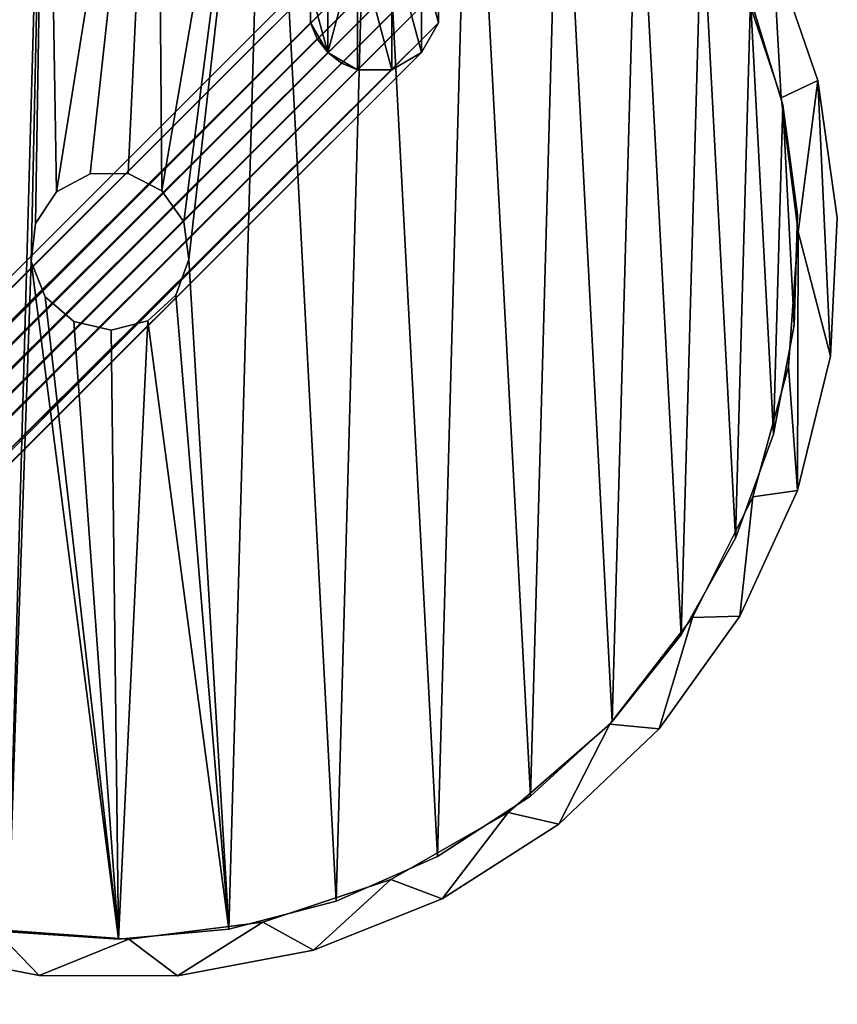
# Model space of a CAD drawing. Header units: millimetres. Extents: x 0 to 1133, y -557 to 576.
# Tile 72 of 193: x 534 to 565, y -48 to -10. Entities that reach past the tile are written whole.
import ezdxf

# ---------------------------------------------------------------- set-up
doc = ezdxf.new("R2010")
doc.units = ezdxf.units.MM
doc.header["$LTSCALE"] = 25.4
doc.layers.get('0').update_dxf_attribs({"true_color": 0xff5454})

# ---------------------------------------------------------------- blocks, each defined once
blk = doc.blocks.new('MORE-EYE-7826-7825-7608-CIRCLE.STL')
at = {"color": 250, "true_color": 0x262626}
mesh = blk.add_polyface(dxfattribs=at)
corners = [(829.865, 6.543, 1234.828), (829.347, -3.853, 1234.828), (829.11, 1.37, 1234.828), (830.568, -8.936, 1234.828), (830.585, -0.715, 1234.828), (830.945, 4.369, 1234.828), (831.586, 11.48, 1234.828), (832.29, 9.285, 1234.828), (834.21, 16.002, 1234.828), (834.568, 13.845, 1234.828), (837.643, 19.945, 1234.828), (837.692, 17.872, 1234.828), (841.76, 23.168, 1234.828), (841.541, 21.213, 1234.828), (845.969, 23.738, 1234.828), (846.412, 25.553, 1234.828), (850.803, 25.351, 1234.828), (851.431, 27.015, 1234.828), (855.86, 25.99, 1234.828), (856.637, 27.5, 1234.828), (860.944, 25.63, 1234.828), (861.84, 26.991, 1234.828), (865.861, 24.286, 1234.828), (866.853, 25.507, 1234.828), (870.42, 22.007, 1234.828), (871.495, 23.101, 1234.828), (874.447, 18.884, 1234.828), (875.597, 19.86, 1234.828), (877.788, 15.034, 1234.828), (879.012, 15.902, 1234.828), (880.313, 10.607, 1234.828), (881.616, 11.368, 1234.828), (881.927, 5.772, 1234.828), (883.315, 6.424, 1234.828), (882.566, 0.715, 1234.828), (831.224, -5.772, 1234.828), (832.729, -13.697, 1234.828), (832.837, -10.607, 1234.828), (834.139, -15.902, 1234.828), (835.363, -15.034, 1234.828), (835.752, -17.962, 1234.828), (838.703, -18.884, 1234.828), (839.528, -21.578, 1234.828), (842.731, -22.007, 1234.828), (843.92, -24.415, 1234.828), (847.29, -24.286, 1234.828), (848.769, -26.369, 1234.828), (852.207, -25.63, 1234.828), (853.9, -27.37, 1234.828), (857.291, -25.99, 1234.828), (859.128, -27.381, 1234.828), (862.348, -25.351, 1234.828), (864.264, -26.403, 1234.828), (867.182, -23.738, 1234.828), (869.122, -24.471, 1234.828), (871.61, -21.213, 1234.828), (873.527, -21.654, 1234.828), (875.459, -17.872, 1234.828), (877.318, -18.055, 1234.828), (878.583, -13.845, 1234.828), (880.36, -13.803, 1234.828), (880.861, -9.285, 1234.828), (882.543, -9.052, 1234.828), (882.206, -4.369, 1234.828), (883.787, -3.974, 1234.828), (884.047, 1.247, 1234.828)]
mesh.append_faces([[corners[k] for k in face] for face in [(0, 1, 2), (64, 33, 65)]], dxfattribs={"vtx0": -1, "color": 250})
mesh.append_faces([[corners[k] for k in face] for face in [(1, 0, 3), (4, 0, 5), (5, 6, 7), (7, 8, 9), (9, 10, 11), (11, 12, 13), (13, 12, 14), (14, 15, 16), (16, 17, 18), (18, 19, 20), (20, 21, 22), (22, 23, 24), (24, 25, 26), (26, 27, 28), (28, 29, 30), (30, 31, 32), (32, 33, 34), (3, 35, 36), (35, 3, 4), (36, 37, 38), (38, 39, 40), (40, 41, 42), (42, 43, 44), (44, 45, 46), (46, 47, 48), (48, 49, 50), (50, 51, 52), (52, 53, 54), (54, 55, 56), (56, 57, 58), (58, 59, 60), (60, 61, 62), (62, 34, 64)]], dxfattribs={"vtx0": -1, "vtx1": -1, "color": 250})
mesh.append_faces([[corners[k] for k in face] for face in [(3, 0, 4), (64, 34, 33)]], dxfattribs={"vtx0": -1, "vtx1": -1, "vtx2": -1, "color": 250})
mesh.append_faces([[corners[k] for k in face] for face in [(5, 0, 6), (7, 6, 8), (9, 8, 10), (11, 10, 12), (14, 12, 15), (16, 15, 17), (18, 17, 19), (20, 19, 21), (22, 21, 23), (24, 23, 25), (26, 25, 27), (28, 27, 29), (30, 29, 31), (32, 31, 33), (36, 35, 37), (38, 37, 39), (40, 39, 41), (42, 41, 43), (44, 43, 45), (46, 45, 47), (48, 47, 49), (50, 49, 51), (52, 51, 53), (54, 53, 55), (56, 55, 57), (58, 57, 59), (60, 59, 61), (62, 61, 63), (62, 63, 34)]], dxfattribs={"vtx0": -1, "vtx2": -1, "color": 250})
mesh = blk.add_polyface(dxfattribs=at)
corners = [(830.568, -8.936, 1310.828), (831.224, -5.772, 1310.828), (830.585, -0.715, 1310.828), (832.729, -13.697, 1310.828), (832.837, -10.607, 1310.828), (834.139, -15.902, 1310.828), (835.363, -15.034, 1310.828), (835.752, -17.962, 1310.828), (838.703, -18.884, 1310.828), (839.528, -21.578, 1310.828), (842.731, -22.007, 1310.828), (843.92, -24.415, 1310.828), (847.29, -24.286, 1310.828), (848.769, -26.369, 1310.828), (852.207, -25.63, 1310.828), (853.9, -27.37, 1310.828), (857.291, -25.99, 1310.828), (859.128, -27.381, 1310.828), (862.348, -25.351, 1310.828), (864.264, -26.403, 1310.828), (867.182, -23.738, 1310.828), (869.122, -24.471, 1310.828), (871.61, -21.213, 1310.828), (873.527, -21.654, 1310.828), (875.459, -17.872, 1310.828), (877.318, -18.055, 1310.828), (878.583, -13.845, 1310.828), (880.36, -13.803, 1310.828), (880.861, -9.285, 1310.828), (882.543, -9.052, 1310.828), (882.206, -4.369, 1310.828), (882.566, 0.715, 1310.828), (883.787, -3.974, 1310.828), (883.315, 6.424, 1310.828), (884.047, 1.247, 1310.828), (829.347, -3.853, 1310.828), (829.865, 6.543, 1310.828), (829.11, 1.37, 1310.828), (830.945, 4.369, 1310.828), (831.586, 11.48, 1310.828), (832.29, 9.285, 1310.828), (834.21, 16.002, 1310.828), (834.568, 13.845, 1310.828), (837.643, 19.945, 1310.828), (837.692, 17.872, 1310.828), (841.76, 23.168, 1310.828), (841.541, 21.213, 1310.828), (845.969, 23.738, 1310.828), (846.412, 25.553, 1310.828), (850.803, 25.351, 1310.828), (851.431, 27.015, 1310.828), (855.86, 25.99, 1310.828), (856.637, 27.5, 1310.828), (860.944, 25.63, 1310.828), (861.84, 26.991, 1310.828), (865.861, 24.286, 1310.828), (866.853, 25.507, 1310.828), (870.42, 22.007, 1310.828), (871.495, 23.101, 1310.828), (874.447, 18.884, 1310.828), (875.597, 19.86, 1310.828), (877.788, 15.034, 1310.828), (879.012, 15.902, 1310.828), (880.313, 10.607, 1310.828), (881.616, 11.368, 1310.828), (881.927, 5.772, 1310.828)]
mesh.append_faces([[corners[k] for k in face] for face in [(33, 32, 34), (35, 36, 37)]], dxfattribs={"vtx0": -1, "color": 250})
mesh.append_faces([[corners[k] for k in face] for face in [(1, 3, 4), (4, 5, 6), (6, 7, 8), (8, 9, 10), (10, 11, 12), (12, 13, 14), (14, 15, 16), (16, 17, 18), (18, 19, 20), (20, 21, 22), (22, 23, 24), (24, 25, 26), (26, 27, 28), (28, 29, 30), (30, 29, 31), (36, 38, 39), (39, 40, 41), (41, 42, 43), (43, 44, 45), (45, 47, 48), (48, 49, 50), (50, 51, 52), (52, 53, 54), (54, 55, 56), (56, 57, 58), (58, 59, 60), (60, 61, 62), (62, 63, 64), (64, 65, 33)]], dxfattribs={"vtx0": -1, "vtx1": -1, "color": 250})
mesh.append_faces([[corners[k] for k in face] for face in [(31, 32, 33), (36, 0, 2)]], dxfattribs={"vtx0": -1, "vtx1": -1, "vtx2": -1, "color": 250})
mesh.append_faces([[corners[k] for k in face] for face in [(0, 1, 2), (1, 0, 3), (4, 3, 5), (6, 5, 7), (8, 7, 9), (10, 9, 11), (12, 11, 13), (14, 13, 15), (16, 15, 17), (18, 17, 19), (20, 19, 21), (22, 21, 23), (24, 23, 25), (26, 25, 27), (28, 27, 29), (31, 29, 32), (36, 35, 0), (36, 2, 38), (39, 38, 40), (41, 40, 42), (43, 42, 44), (45, 44, 46), (45, 46, 47), (48, 47, 49), (50, 49, 51), (52, 51, 53), (54, 53, 55), (56, 55, 57), (58, 57, 59), (60, 59, 61), (62, 61, 63), (64, 63, 65), (33, 65, 31)]], dxfattribs={"vtx0": -1, "vtx2": -1, "color": 250})
mesh = blk.add_polyface(dxfattribs=at)
corners = [(856.898, -25.998, 1237.628), (853.602, -0.399, 1237.628), (852.724, -25.713, 1237.628), (854.128, -1.735, 1237.628), (855.214, -2.673, 1237.628), (856.613, -3, 1237.628), (858.003, -2.639, 1237.628), (861.064, -25.61, 1237.628), (859.065, -1.673, 1237.628), (859.558, -0.325, 1237.628), (830.806, -3.454, 1237.628), (831.038, 4.884, 1237.628), (830.586, 0.724, 1237.628), (831.694, -7.543, 1237.628), (832.152, 8.917, 1237.628), (833.226, -11.437, 1237.628), (833.899, 12.72, 1237.628), (835.363, -15.034, 1237.628), (836.233, 16.192, 1237.628), (838.049, -18.242, 1237.628), (839.094, 19.246, 1237.628), (841.215, -20.978, 1237.628), (842.408, 21.801, 1237.628), (844.779, -23.17, 1237.628), (846.088, 23.791, 1237.628), (848.649, -24.762, 1237.628), (850.04, 25.165, 1237.628), (854.162, 25.888, 1237.628), (853.757, 1.029, 1237.628), (854.558, 2.221, 1237.628), (858.346, 25.94, 1237.628), (855.821, 2.904, 1237.628), (857.257, 2.922, 1237.628), (858.537, 2.27, 1237.628), (862.484, 25.32, 1237.628), (859.367, 1.099, 1237.628), (865.114, -24.558, 1237.628), (866.469, 24.044, 1237.628), (868.943, -22.87, 1237.628), (870.198, 22.146, 1237.628), (872.452, -20.59, 1237.628), (873.574, 19.674, 1237.628), (875.549, -17.777, 1237.628), (876.51, 16.692, 1237.628), (878.155, -14.503, 1237.628), (878.929, 13.278, 1237.628), (880.202, -10.854, 1237.628), (880.77, 9.521, 1237.628), (881.637, -6.923, 1237.628), (881.984, 5.516, 1237.628), (882.423, -2.813, 1237.628), (882.539, 1.369, 1237.628)]
mesh.append_faces([[corners[k] for k in face] for face in [(10, 11, 12), (49, 50, 51)]], dxfattribs={"vtx0": -1, "color": 250})
mesh.append_faces([[corners[k] for k in face] for face in [(0, 1, 2), (1, 0, 3), (3, 0, 4), (4, 0, 5), (5, 0, 6), (6, 7, 8), (8, 7, 9), (11, 13, 14), (14, 15, 16), (16, 17, 18), (18, 19, 20), (20, 21, 22), (22, 23, 24), (24, 25, 26), (26, 2, 27), (27, 29, 30), (30, 33, 34), (34, 36, 37), (37, 38, 39), (39, 40, 41), (41, 42, 43), (43, 44, 45), (45, 46, 47), (47, 48, 49)]], dxfattribs={"vtx0": -1, "vtx1": -1, "color": 250})
mesh.append_faces([[corners[k] for k in face] for face in [(27, 2, 1), (34, 9, 7)]], dxfattribs={"vtx0": -1, "vtx1": -1, "vtx2": -1, "color": 250})
mesh.append_faces([[corners[k] for k in face] for face in [(6, 0, 7), (11, 10, 13), (14, 13, 15), (16, 15, 17), (18, 17, 19), (20, 19, 21), (22, 21, 23), (24, 23, 25), (26, 25, 2), (27, 1, 28), (27, 28, 29), (30, 29, 31), (30, 31, 32), (30, 32, 33), (34, 33, 35), (34, 35, 9), (34, 7, 36), (37, 36, 38), (39, 38, 40), (41, 40, 42), (43, 42, 44), (45, 44, 46), (47, 46, 48), (49, 48, 50)]], dxfattribs={"vtx0": -1, "vtx2": -1, "color": 250})
mesh = blk.add_polyface(dxfattribs=at)
corners = [(831.038, 4.884, 1236.828), (830.806, -3.454, 1236.828), (830.586, 0.724, 1236.828), (831.694, -7.543, 1236.828), (832.152, 8.917, 1236.828), (833.226, -11.437, 1236.828), (833.899, 12.72, 1236.828), (835.363, -15.034, 1236.828), (836.233, 16.192, 1236.828), (838.049, -18.242, 1236.828), (839.094, 19.246, 1236.828), (841.215, -20.978, 1236.828), (842.408, 21.801, 1236.828), (844.779, -23.17, 1236.828), (846.088, 23.791, 1236.828), (848.649, -24.762, 1236.828), (850.04, 25.165, 1236.828), (852.724, -25.713, 1236.828), (854.162, 25.888, 1236.828), (853.602, -0.399, 1236.828), (853.757, 1.029, 1236.828), (854.558, 2.221, 1236.828), (858.346, 25.94, 1236.828), (855.821, 2.904, 1236.828), (857.257, 2.922, 1236.828), (858.537, 2.27, 1236.828), (862.484, 25.32, 1236.828), (859.367, 1.099, 1236.828), (859.558, -0.325, 1236.828), (861.064, -25.61, 1236.828), (865.114, -24.558, 1236.828), (866.469, 24.044, 1236.828), (868.943, -22.87, 1236.828), (870.198, 22.146, 1236.828), (872.452, -20.59, 1236.828), (873.574, 19.674, 1236.828), (875.549, -17.777, 1236.828), (876.51, 16.692, 1236.828), (878.155, -14.503, 1236.828), (878.929, 13.278, 1236.828), (880.202, -10.854, 1236.828), (880.77, 9.521, 1236.828), (881.637, -6.923, 1236.828), (881.984, 5.516, 1236.828), (882.423, -2.813, 1236.828), (882.539, 1.369, 1236.828), (856.898, -25.998, 1236.828), (854.128, -1.735, 1236.828), (855.214, -2.673, 1236.828), (856.613, -3, 1236.828), (858.003, -2.639, 1236.828), (859.065, -1.673, 1236.828)]
mesh.append_faces([[corners[k] for k in face] for face in [(0, 1, 2), (44, 43, 45)]], dxfattribs={"vtx0": -1, "color": 250})
mesh.append_faces([[corners[k] for k in face] for face in [(1, 0, 3), (3, 4, 5), (5, 6, 7), (7, 8, 9), (9, 10, 11), (11, 12, 13), (13, 14, 15), (15, 16, 17), (19, 18, 20), (20, 18, 21), (21, 22, 23), (23, 22, 24), (24, 22, 25), (25, 26, 27), (27, 26, 28), (29, 26, 30), (30, 31, 32), (32, 33, 34), (34, 35, 36), (36, 37, 38), (38, 39, 40), (40, 41, 42), (42, 43, 44), (46, 50, 29)]], dxfattribs={"vtx0": -1, "vtx1": -1, "color": 250})
mesh.append_faces([[corners[k] for k in face] for face in [(17, 18, 19), (28, 26, 29)]], dxfattribs={"vtx0": -1, "vtx1": -1, "vtx2": -1, "color": 250})
mesh.append_faces([[corners[k] for k in face] for face in [(3, 0, 4), (5, 4, 6), (7, 6, 8), (9, 8, 10), (11, 10, 12), (13, 12, 14), (15, 14, 16), (17, 16, 18), (21, 18, 22), (25, 22, 26), (30, 26, 31), (32, 31, 33), (34, 33, 35), (36, 35, 37), (38, 37, 39), (40, 39, 41), (42, 41, 43), (19, 46, 17), (46, 19, 47), (46, 47, 48), (46, 48, 49), (46, 49, 50), (29, 50, 51), (29, 51, 28)]], dxfattribs={"vtx0": -1, "vtx2": -1, "color": 250})
at = {"color": 18, "true_color": 0x000000}
mesh = blk.add_polyface(dxfattribs=at)
corners = [(655.18, -198.603, 132.341), (865.922, 11.665, 1290.399), (656.301, -197.956, 132.184), (864.801, 11.018, 1290.557)]
mesh.append_faces([[corners[k] for k in face] for face in [(0, 1, 2), (1, 0, 3)]], dxfattribs={"vtx0": -1, "color": 18})
mesh = blk.add_polyface(dxfattribs=at)
corners = [(656.301, -197.956, 132.184), (867.216, 11.665, 1290.284), (657.595, -197.956, 132.068), (865.922, 11.665, 1290.399)]
mesh.append_faces([[corners[k] for k in face] for face in [(0, 1, 2), (1, 0, 3)]], dxfattribs={"vtx0": -1, "color": 18})
mesh = blk.add_polyface(dxfattribs=at)
corners = [(657.595, -197.956, 132.068), (867.819, 11.415, 1290.252), (658.198, -198.205, 132.037), (867.216, 11.665, 1290.284)]
mesh.append_faces([[corners[k] for k in face] for face in [(0, 1, 2), (1, 0, 3)]], dxfattribs={"vtx0": -1, "color": 18})
mesh = blk.add_polyface(dxfattribs=at)
corners = [(864.801, 7.482, 1310.951), (864.154, 9.897, 1310.951), (864.154, 8.603, 1310.951), (864.801, 11.018, 1310.951), (865.922, 11.665, 1310.951), (865.922, 6.835, 1310.951), (867.216, 6.835, 1310.951), (867.216, 11.665, 1310.951), (868.336, 7.482, 1310.951), (868.336, 11.018, 1310.951), (868.984, 8.603, 1310.951), (868.984, 9.897, 1310.951)]
mesh.append_faces([[corners[k] for k in face] for face in [(0, 1, 2), (9, 10, 11)]], dxfattribs={"vtx0": -1, "color": 18})
mesh.append_faces([[corners[k] for k in face] for face in [(1, 0, 3), (3, 0, 4), (4, 6, 7), (7, 8, 9)]], dxfattribs={"vtx0": -1, "vtx1": -1, "color": 18})
mesh.append_faces([[corners[k] for k in face] for face in [(4, 0, 5), (4, 5, 6), (7, 6, 8), (9, 8, 10)]], dxfattribs={"vtx0": -1, "vtx2": -1, "color": 18})
mesh = blk.add_polyface(dxfattribs=at)
corners = [(658.198, -198.205, 132.037), (868.336, 11.018, 1290.242), (658.716, -198.603, 132.026), (867.819, 11.415, 1290.252)]
mesh.append_faces([[corners[k] for k in face] for face in [(0, 1, 2), (1, 0, 3)]], dxfattribs={"vtx0": -1, "color": 18})
at = {"color": 250, "true_color": 0x262626}
mesh = blk.add_polyface(dxfattribs=at)
corners = [(881.616, 11.368, 1234.828), (883.315, 6.424, 1310.828), (883.315, 6.424, 1234.828), (881.616, 11.368, 1310.828)]
mesh.append_faces([[corners[k] for k in face] for face in [(0, 1, 2), (1, 0, 3)]], dxfattribs={"vtx0": -1, "color": 250})
at = {"color": 18, "true_color": 0x000000}
mesh = blk.add_polyface(dxfattribs=at)
corners = [(864.154, 9.897, 1290.714), (655.18, -198.603, 132.341), (654.533, -199.723, 132.498), (864.801, 11.018, 1290.557)]
mesh.append_faces([[corners[k] for k in face] for face in [(0, 1, 2), (1, 0, 3)]], dxfattribs={"vtx0": -1, "color": 18})
mesh = blk.add_polyface(dxfattribs=at)
corners = [(658.716, -198.603, 132.026), (868.734, 10.5, 1290.252), (659.113, -199.12, 132.037), (868.336, 11.018, 1290.242)]
mesh.append_faces([[corners[k] for k in face] for face in [(0, 1, 2), (1, 0, 3)]], dxfattribs={"vtx0": -1, "color": 18})
mesh = blk.add_polyface(dxfattribs=at)
corners = [(659.113, -199.12, 132.037), (868.984, 9.897, 1290.284), (659.363, -199.723, 132.068), (868.734, 10.5, 1290.252)]
mesh.append_faces([[corners[k] for k in face] for face in [(0, 1, 2), (1, 0, 3)]], dxfattribs={"vtx0": -1, "color": 18})
at = {"color": 250, "true_color": 0x262626}
mesh = blk.add_polyface(dxfattribs=at)
corners = [(880.313, 10.607, 1310.828), (881.927, 5.772, 1234.828), (881.927, 5.772, 1310.828), (880.313, 10.607, 1234.828)]
mesh.append_faces([[corners[k] for k in face] for face in [(0, 1, 2), (1, 0, 3)]], dxfattribs={"vtx0": -1, "color": 250})
at = {"color": 18, "true_color": 0x000000}
mesh = blk.add_polyface(dxfattribs=at)
corners = [(864.154, 8.603, 1290.829), (654.533, -199.723, 132.498), (654.533, -201.017, 132.614), (864.154, 9.897, 1290.714)]
mesh.append_faces([[corners[k] for k in face] for face in [(0, 1, 2), (1, 0, 3)]], dxfattribs={"vtx0": -1, "color": 18})
mesh = blk.add_polyface(dxfattribs=at)
corners = [(659.363, -199.723, 132.068), (868.984, 8.603, 1290.399), (659.363, -201.017, 132.184), (868.984, 9.897, 1290.284)]
mesh.append_faces([[corners[k] for k in face] for face in [(0, 1, 2), (1, 0, 3)]], dxfattribs={"vtx0": -1, "color": 18})
mesh = blk.add_polyface(dxfattribs=at)
corners = [(864.154, 9.897, 1310.951), (864.154, 8.603, 1290.829), (864.154, 8.603, 1310.951), (864.154, 9.897, 1290.714)]
mesh.append_faces([[corners[k] for k in face] for face in [(0, 1, 2), (1, 0, 3)]], dxfattribs={"vtx0": -1, "color": 18})
mesh = blk.add_polyface(dxfattribs=at)
corners = [(868.984, 9.897, 1290.284), (868.984, 8.603, 1310.951), (868.984, 8.603, 1290.399), (868.984, 9.897, 1310.951)]
mesh.append_faces([[corners[k] for k in face] for face in [(0, 1, 2), (1, 0, 3)]], dxfattribs={"vtx0": -1, "color": 18})
at = {"color": 250, "true_color": 0x262626}
mesh = blk.add_polyface(dxfattribs=at)
corners = [(880.77, 9.521, 1236.828), (881.984, 5.516, 1237.628), (881.984, 5.516, 1236.828), (880.77, 9.521, 1237.628)]
mesh.append_faces([[corners[k] for k in face] for face in [(0, 1, 2), (1, 0, 3)]], dxfattribs={"vtx0": -1, "color": 250})
at = {"color": 18, "true_color": 0x000000}
mesh = blk.add_polyface(dxfattribs=at)
corners = [(864.404, 8, 1290.861), (654.533, -201.017, 132.614), (654.783, -201.62, 132.645), (864.154, 8.603, 1290.829)]
mesh.append_faces([[corners[k] for k in face] for face in [(0, 1, 2), (1, 0, 3)]], dxfattribs={"vtx0": -1, "color": 18})
mesh = blk.add_polyface(dxfattribs=at)
corners = [(659.363, -201.017, 132.184), (868.336, 7.482, 1290.557), (658.716, -202.138, 132.341), (868.984, 8.603, 1290.399)]
mesh.append_faces([[corners[k] for k in face] for face in [(0, 1, 2), (1, 0, 3)]], dxfattribs={"vtx0": -1, "color": 18})
mesh = blk.add_polyface(dxfattribs=at)
corners = [(864.154, 8.603, 1290.829), (864.404, 8, 1290.861), (864.154, 8.603, 1310.951)]
mesh.append_faces([[corners[k] for k in face] for face in [(0, 1, 2)]], dxfattribs={"color": 18})
mesh = blk.add_polyface(dxfattribs=at)
corners = [(864.154, 8.603, 1310.951), (864.404, 8, 1290.861), (864.801, 7.482, 1310.951)]
mesh.append_faces([[corners[k] for k in face] for face in [(0, 1, 2)]], dxfattribs={"color": 18})
mesh = blk.add_polyface(dxfattribs=at)
corners = [(868.984, 8.603, 1290.399), (868.336, 7.482, 1310.951), (868.336, 7.482, 1290.557), (868.984, 8.603, 1310.951)]
mesh.append_faces([[corners[k] for k in face] for face in [(0, 1, 2), (1, 0, 3)]], dxfattribs={"vtx0": -1, "color": 18})
mesh = blk.add_polyface(dxfattribs=at)
corners = [(864.801, 7.482, 1290.871), (654.783, -201.62, 132.645), (655.18, -202.138, 132.656), (864.404, 8, 1290.861)]
mesh.append_faces([[corners[k] for k in face] for face in [(0, 1, 2), (1, 0, 3)]], dxfattribs={"vtx0": -1, "color": 18})
mesh = blk.add_polyface(dxfattribs=at)
corners = [(864.404, 8, 1290.861), (864.801, 7.482, 1290.871), (864.801, 7.482, 1310.951)]
mesh.append_faces([[corners[k] for k in face] for face in [(0, 1, 2)]], dxfattribs={"color": 18})
mesh = blk.add_polyface(dxfattribs=at)
corners = [(865.319, 7.085, 1290.861), (655.18, -202.138, 132.656), (655.698, -202.535, 132.645), (864.801, 7.482, 1290.871)]
mesh.append_faces([[corners[k] for k in face] for face in [(0, 1, 2), (1, 0, 3)]], dxfattribs={"vtx0": -1, "color": 18})
mesh = blk.add_polyface(dxfattribs=at)
corners = [(868.336, 7.482, 1290.557), (657.595, -202.785, 132.498), (658.716, -202.138, 132.341), (867.216, 6.835, 1290.714)]
mesh.append_faces([[corners[k] for k in face] for face in [(0, 1, 2), (1, 0, 3)]], dxfattribs={"vtx0": -1, "color": 18})
mesh = blk.add_polyface(dxfattribs=at)
corners = [(864.801, 7.482, 1310.951), (864.801, 7.482, 1290.871), (865.922, 6.835, 1310.951)]
mesh.append_faces([[corners[k] for k in face] for face in [(0, 1, 2)]], dxfattribs={"color": 18})
mesh = blk.add_polyface(dxfattribs=at)
corners = [(865.922, 6.835, 1310.951), (864.801, 7.482, 1290.871), (865.319, 7.085, 1290.861)]
mesh.append_faces([[corners[k] for k in face] for face in [(0, 1, 2)]], dxfattribs={"color": 18})
mesh = blk.add_polyface(dxfattribs=at)
corners = [(868.336, 7.482, 1310.951), (867.216, 6.835, 1290.714), (868.336, 7.482, 1290.557), (867.216, 6.835, 1310.951)]
mesh.append_faces([[corners[k] for k in face] for face in [(0, 1, 2), (1, 0, 3)]], dxfattribs={"vtx0": -1, "color": 18})
mesh = blk.add_polyface(dxfattribs=at)
corners = [(865.922, 6.835, 1290.829), (655.698, -202.535, 132.645), (656.301, -202.785, 132.614), (865.319, 7.085, 1290.861)]
mesh.append_faces([[corners[k] for k in face] for face in [(0, 1, 2), (1, 0, 3)]], dxfattribs={"vtx0": -1, "color": 18})
mesh = blk.add_polyface(dxfattribs=at)
corners = [(865.922, 6.835, 1310.951), (865.319, 7.085, 1290.861), (865.922, 6.835, 1290.829)]
mesh.append_faces([[corners[k] for k in face] for face in [(0, 1, 2)]], dxfattribs={"color": 18})
mesh = blk.add_polyface(dxfattribs=at)
corners = [(867.216, 6.835, 1290.714), (656.301, -202.785, 132.614), (657.595, -202.785, 132.498), (865.922, 6.835, 1290.829)]
mesh.append_faces([[corners[k] for k in face] for face in [(0, 1, 2), (1, 0, 3)]], dxfattribs={"vtx0": -1, "color": 18})
mesh = blk.add_polyface(dxfattribs=at)
corners = [(867.216, 6.835, 1310.951), (865.922, 6.835, 1290.829), (867.216, 6.835, 1290.714), (865.922, 6.835, 1310.951)]
mesh.append_faces([[corners[k] for k in face] for face in [(0, 1, 2), (1, 0, 3)]], dxfattribs={"vtx0": -1, "color": 18})
at = {"color": 250, "true_color": 0x262626}
mesh = blk.add_polyface(dxfattribs=at)
corners = [(883.315, 6.424, 1234.828), (884.047, 1.247, 1310.828), (884.047, 1.247, 1234.828), (883.315, 6.424, 1310.828)]
mesh.append_faces([[corners[k] for k in face] for face in [(0, 1, 2), (1, 0, 3)]], dxfattribs={"vtx0": -1, "color": 250})
mesh = blk.add_polyface(dxfattribs=at)
corners = [(881.927, 5.772, 1310.828), (882.566, 0.715, 1234.828), (882.566, 0.715, 1310.828), (881.927, 5.772, 1234.828)]
mesh.append_faces([[corners[k] for k in face] for face in [(0, 1, 2), (1, 0, 3)]], dxfattribs={"vtx0": -1, "color": 250})
mesh = blk.add_polyface(dxfattribs=at)
corners = [(881.984, 5.516, 1236.828), (882.539, 1.369, 1237.628), (882.539, 1.369, 1236.828), (881.984, 5.516, 1237.628)]
mesh.append_faces([[corners[k] for k in face] for face in [(0, 1, 2), (1, 0, 3)]], dxfattribs={"vtx0": -1, "color": 250})
mesh = blk.add_polyface(dxfattribs=at)
corners = [(855.821, 2.904, 1237.628), (854.558, 2.221, 1236.828), (855.821, 2.904, 1236.828), (854.558, 2.221, 1237.628)]
mesh.append_faces([[corners[k] for k in face] for face in [(0, 1, 2), (1, 0, 3)]], dxfattribs={"vtx0": -1, "color": 250})
mesh = blk.add_polyface(dxfattribs=at)
corners = [(857.257, 2.922, 1237.628), (855.821, 2.904, 1236.828), (857.257, 2.922, 1236.828), (855.821, 2.904, 1237.628)]
mesh.append_faces([[corners[k] for k in face] for face in [(0, 1, 2), (1, 0, 3)]], dxfattribs={"vtx0": -1, "color": 250})
mesh = blk.add_polyface(dxfattribs=at)
corners = [(858.537, 2.27, 1237.628), (857.257, 2.922, 1236.828), (858.537, 2.27, 1236.828), (857.257, 2.922, 1237.628)]
mesh.append_faces([[corners[k] for k in face] for face in [(0, 1, 2), (1, 0, 3)]], dxfattribs={"vtx0": -1, "color": 250})
mesh = blk.add_polyface(dxfattribs=at)
corners = [(858.537, 2.27, 1237.628), (859.367, 1.099, 1236.828), (859.367, 1.099, 1237.628), (858.537, 2.27, 1236.828)]
mesh.append_faces([[corners[k] for k in face] for face in [(0, 1, 2), (1, 0, 3)]], dxfattribs={"vtx0": -1, "color": 250})
mesh = blk.add_polyface(dxfattribs=at)
corners = [(854.558, 2.221, 1236.828), (853.757, 1.029, 1237.628), (853.757, 1.029, 1236.828), (854.558, 2.221, 1237.628)]
mesh.append_faces([[corners[k] for k in face] for face in [(0, 1, 2), (1, 0, 3)]], dxfattribs={"vtx0": -1, "color": 250})
mesh = blk.add_polyface(dxfattribs=at)
corners = [(882.539, 1.369, 1236.828), (882.423, -2.813, 1237.628), (882.423, -2.813, 1236.828), (882.539, 1.369, 1237.628)]
mesh.append_faces([[corners[k] for k in face] for face in [(0, 1, 2), (1, 0, 3)]], dxfattribs={"vtx0": -1, "color": 250})
mesh = blk.add_polyface(dxfattribs=at)
corners = [(884.047, 1.247, 1234.828), (883.787, -3.974, 1310.828), (883.787, -3.974, 1234.828), (884.047, 1.247, 1310.828)]
mesh.append_faces([[corners[k] for k in face] for face in [(0, 1, 2), (1, 0, 3)]], dxfattribs={"vtx0": -1, "color": 250})
mesh = blk.add_polyface(dxfattribs=at)
corners = [(853.757, 1.029, 1236.828), (853.602, -0.399, 1237.628), (853.602, -0.399, 1236.828), (853.757, 1.029, 1237.628)]
mesh.append_faces([[corners[k] for k in face] for face in [(0, 1, 2), (1, 0, 3)]], dxfattribs={"vtx0": -1, "color": 250})
mesh = blk.add_polyface(dxfattribs=at)
corners = [(859.367, 1.099, 1237.628), (859.558, -0.325, 1236.828), (859.558, -0.325, 1237.628), (859.367, 1.099, 1236.828)]
mesh.append_faces([[corners[k] for k in face] for face in [(0, 1, 2), (1, 0, 3)]], dxfattribs={"vtx0": -1, "color": 250})
mesh = blk.add_polyface(dxfattribs=at)
corners = [(882.566, 0.715, 1310.828), (882.206, -4.369, 1234.828), (882.206, -4.369, 1310.828), (882.566, 0.715, 1234.828)]
mesh.append_faces([[corners[k] for k in face] for face in [(0, 1, 2), (1, 0, 3)]], dxfattribs={"vtx0": -1, "color": 250})
mesh = blk.add_polyface(dxfattribs=at)
corners = [(859.558, -0.325, 1237.628), (859.065, -1.673, 1236.828), (859.065, -1.673, 1237.628), (859.558, -0.325, 1236.828)]
mesh.append_faces([[corners[k] for k in face] for face in [(0, 1, 2), (1, 0, 3)]], dxfattribs={"vtx0": -1, "color": 250})
mesh = blk.add_polyface(dxfattribs=at)
corners = [(853.602, -0.399, 1236.828), (854.128, -1.735, 1237.628), (854.128, -1.735, 1236.828), (853.602, -0.399, 1237.628)]
mesh.append_faces([[corners[k] for k in face] for face in [(0, 1, 2), (1, 0, 3)]], dxfattribs={"vtx0": -1, "color": 250})
mesh = blk.add_polyface(dxfattribs=at)
corners = [(854.128, -1.735, 1237.628), (855.214, -2.673, 1236.828), (854.128, -1.735, 1236.828), (855.214, -2.673, 1237.628)]
mesh.append_faces([[corners[k] for k in face] for face in [(0, 1, 2), (1, 0, 3)]], dxfattribs={"vtx0": -1, "color": 250})
mesh = blk.add_polyface(dxfattribs=at)
corners = [(858.003, -2.639, 1237.628), (859.065, -1.673, 1236.828), (858.003, -2.639, 1236.828), (859.065, -1.673, 1237.628)]
mesh.append_faces([[corners[k] for k in face] for face in [(0, 1, 2), (1, 0, 3)]], dxfattribs={"vtx0": -1, "color": 250})
mesh = blk.add_polyface(dxfattribs=at)
corners = [(855.214, -2.673, 1237.628), (856.613, -3, 1236.828), (855.214, -2.673, 1236.828), (856.613, -3, 1237.628)]
mesh.append_faces([[corners[k] for k in face] for face in [(0, 1, 2), (1, 0, 3)]], dxfattribs={"vtx0": -1, "color": 250})
mesh = blk.add_polyface(dxfattribs=at)
corners = [(856.613, -3, 1237.628), (858.003, -2.639, 1236.828), (856.613, -3, 1236.828), (858.003, -2.639, 1237.628)]
mesh.append_faces([[corners[k] for k in face] for face in [(0, 1, 2), (1, 0, 3)]], dxfattribs={"vtx0": -1, "color": 250})
mesh = blk.add_polyface(dxfattribs=at)
corners = [(882.423, -2.813, 1236.828), (881.637, -6.923, 1237.628), (881.637, -6.923, 1236.828), (882.423, -2.813, 1237.628)]
mesh.append_faces([[corners[k] for k in face] for face in [(0, 1, 2), (1, 0, 3)]], dxfattribs={"vtx0": -1, "color": 250})
mesh = blk.add_polyface(dxfattribs=at)
corners = [(883.787, -3.974, 1234.828), (882.543, -9.052, 1310.828), (882.543, -9.052, 1234.828), (883.787, -3.974, 1310.828)]
mesh.append_faces([[corners[k] for k in face] for face in [(0, 1, 2), (1, 0, 3)]], dxfattribs={"vtx0": -1, "color": 250})
mesh = blk.add_polyface(dxfattribs=at)
corners = [(882.206, -4.369, 1310.828), (880.861, -9.285, 1234.828), (880.861, -9.285, 1310.828), (882.206, -4.369, 1234.828)]
mesh.append_faces([[corners[k] for k in face] for face in [(0, 1, 2), (1, 0, 3)]], dxfattribs={"vtx0": -1, "color": 250})
mesh = blk.add_polyface(dxfattribs=at)
corners = [(881.637, -6.923, 1236.828), (880.202, -10.854, 1237.628), (880.202, -10.854, 1236.828), (881.637, -6.923, 1237.628)]
mesh.append_faces([[corners[k] for k in face] for face in [(0, 1, 2), (1, 0, 3)]], dxfattribs={"vtx0": -1, "color": 250})
mesh = blk.add_polyface(dxfattribs=at)
corners = [(880.861, -9.285, 1310.828), (878.583, -13.845, 1234.828), (878.583, -13.845, 1310.828), (880.861, -9.285, 1234.828)]
mesh.append_faces([[corners[k] for k in face] for face in [(0, 1, 2), (1, 0, 3)]], dxfattribs={"vtx0": -1, "color": 250})
mesh = blk.add_polyface(dxfattribs=at)
corners = [(882.543, -9.052, 1234.828), (880.36, -13.803, 1310.828), (880.36, -13.803, 1234.828), (882.543, -9.052, 1310.828)]
mesh.append_faces([[corners[k] for k in face] for face in [(0, 1, 2), (1, 0, 3)]], dxfattribs={"vtx0": -1, "color": 250})
mesh = blk.add_polyface(dxfattribs=at)
corners = [(880.202, -10.854, 1236.828), (878.155, -14.503, 1237.628), (878.155, -14.503, 1236.828), (880.202, -10.854, 1237.628)]
mesh.append_faces([[corners[k] for k in face] for face in [(0, 1, 2), (1, 0, 3)]], dxfattribs={"vtx0": -1, "color": 250})
mesh = blk.add_polyface(dxfattribs=at)
corners = [(878.583, -13.845, 1310.828), (875.459, -17.872, 1234.828), (875.459, -17.872, 1310.828), (878.583, -13.845, 1234.828)]
mesh.append_faces([[corners[k] for k in face] for face in [(0, 1, 2), (1, 0, 3)]], dxfattribs={"vtx0": -1, "color": 250})
mesh = blk.add_polyface(dxfattribs=at)
corners = [(880.36, -13.803, 1234.828), (877.318, -18.055, 1310.828), (877.318, -18.055, 1234.828), (880.36, -13.803, 1310.828)]
mesh.append_faces([[corners[k] for k in face] for face in [(0, 1, 2), (1, 0, 3)]], dxfattribs={"vtx0": -1, "color": 250})
mesh = blk.add_polyface(dxfattribs=at)
corners = [(878.155, -14.503, 1236.828), (875.549, -17.777, 1237.628), (875.549, -17.777, 1236.828), (878.155, -14.503, 1237.628)]
mesh.append_faces([[corners[k] for k in face] for face in [(0, 1, 2), (1, 0, 3)]], dxfattribs={"vtx0": -1, "color": 250})
mesh = blk.add_polyface(dxfattribs=at)
corners = [(875.549, -17.777, 1237.628), (872.452, -20.59, 1236.828), (875.549, -17.777, 1236.828), (872.452, -20.59, 1237.628)]
mesh.append_faces([[corners[k] for k in face] for face in [(0, 1, 2), (1, 0, 3)]], dxfattribs={"vtx0": -1, "color": 250})
mesh = blk.add_polyface(dxfattribs=at)
corners = [(871.61, -21.213, 1310.828), (875.459, -17.872, 1234.828), (871.61, -21.213, 1234.828), (875.459, -17.872, 1310.828)]
mesh.append_faces([[corners[k] for k in face] for face in [(0, 1, 2), (1, 0, 3)]], dxfattribs={"vtx0": -1, "color": 250})
mesh = blk.add_polyface(dxfattribs=at)
corners = [(877.318, -18.055, 1310.828), (873.527, -21.654, 1234.828), (877.318, -18.055, 1234.828), (873.527, -21.654, 1310.828)]
mesh.append_faces([[corners[k] for k in face] for face in [(0, 1, 2), (1, 0, 3)]], dxfattribs={"vtx0": -1, "color": 250})
mesh = blk.add_polyface(dxfattribs=at)
corners = [(872.452, -20.59, 1237.628), (868.943, -22.87, 1236.828), (872.452, -20.59, 1236.828), (868.943, -22.87, 1237.628)]
mesh.append_faces([[corners[k] for k in face] for face in [(0, 1, 2), (1, 0, 3)]], dxfattribs={"vtx0": -1, "color": 250})
mesh = blk.add_polyface(dxfattribs=at)
corners = [(867.182, -23.738, 1310.828), (871.61, -21.213, 1234.828), (867.182, -23.738, 1234.828), (871.61, -21.213, 1310.828)]
mesh.append_faces([[corners[k] for k in face] for face in [(0, 1, 2), (1, 0, 3)]], dxfattribs={"vtx0": -1, "color": 250})
mesh = blk.add_polyface(dxfattribs=at)
corners = [(873.527, -21.654, 1310.828), (869.122, -24.471, 1234.828), (873.527, -21.654, 1234.828), (869.122, -24.471, 1310.828)]
mesh.append_faces([[corners[k] for k in face] for face in [(0, 1, 2), (1, 0, 3)]], dxfattribs={"vtx0": -1, "color": 250})
mesh = blk.add_polyface(dxfattribs=at)
corners = [(868.943, -22.87, 1237.628), (865.114, -24.558, 1236.828), (868.943, -22.87, 1236.828), (865.114, -24.558, 1237.628)]
mesh.append_faces([[corners[k] for k in face] for face in [(0, 1, 2), (1, 0, 3)]], dxfattribs={"vtx0": -1, "color": 250})
mesh = blk.add_polyface(dxfattribs=at)
corners = [(862.348, -25.351, 1310.828), (867.182, -23.738, 1234.828), (862.348, -25.351, 1234.828), (867.182, -23.738, 1310.828)]
mesh.append_faces([[corners[k] for k in face] for face in [(0, 1, 2), (1, 0, 3)]], dxfattribs={"vtx0": -1, "color": 250})
mesh = blk.add_polyface(dxfattribs=at)
corners = [(869.122, -24.471, 1310.828), (864.264, -26.403, 1234.828), (869.122, -24.471, 1234.828), (864.264, -26.403, 1310.828)]
mesh.append_faces([[corners[k] for k in face] for face in [(0, 1, 2), (1, 0, 3)]], dxfattribs={"vtx0": -1, "color": 250})
mesh = blk.add_polyface(dxfattribs=at)
corners = [(865.114, -24.558, 1237.628), (861.064, -25.61, 1236.828), (865.114, -24.558, 1236.828), (861.064, -25.61, 1237.628)]
mesh.append_faces([[corners[k] for k in face] for face in [(0, 1, 2), (1, 0, 3)]], dxfattribs={"vtx0": -1, "color": 250})
mesh = blk.add_polyface(dxfattribs=at)
corners = [(852.207, -25.63, 1310.828), (857.291, -25.99, 1234.828), (852.207, -25.63, 1234.828), (857.291, -25.99, 1310.828)]
mesh.append_faces([[corners[k] for k in face] for face in [(0, 1, 2), (1, 0, 3)]], dxfattribs={"vtx0": -1, "color": 250})
mesh = blk.add_polyface(dxfattribs=at)
corners = [(861.064, -25.61, 1237.628), (856.898, -25.998, 1236.828), (861.064, -25.61, 1236.828), (856.898, -25.998, 1237.628)]
mesh.append_faces([[corners[k] for k in face] for face in [(0, 1, 2), (1, 0, 3)]], dxfattribs={"vtx0": -1, "color": 250})
mesh = blk.add_polyface(dxfattribs=at)
corners = [(857.291, -25.99, 1310.828), (862.348, -25.351, 1234.828), (857.291, -25.99, 1234.828), (862.348, -25.351, 1310.828)]
mesh.append_faces([[corners[k] for k in face] for face in [(0, 1, 2), (1, 0, 3)]], dxfattribs={"vtx0": -1, "color": 250})
mesh = blk.add_polyface(dxfattribs=at)
corners = [(856.898, -25.998, 1237.628), (852.724, -25.713, 1236.828), (856.898, -25.998, 1236.828), (852.724, -25.713, 1237.628)]
mesh.append_faces([[corners[k] for k in face] for face in [(0, 1, 2), (1, 0, 3)]], dxfattribs={"vtx0": -1, "color": 250})
mesh = blk.add_polyface(dxfattribs=at)
corners = [(853.9, -27.37, 1310.828), (848.769, -26.369, 1234.828), (853.9, -27.37, 1234.828), (848.769, -26.369, 1310.828)]
mesh.append_faces([[corners[k] for k in face] for face in [(0, 1, 2), (1, 0, 3)]], dxfattribs={"vtx0": -1, "color": 250})
mesh = blk.add_polyface(dxfattribs=at)
corners = [(864.264, -26.403, 1310.828), (859.128, -27.381, 1234.828), (864.264, -26.403, 1234.828), (859.128, -27.381, 1310.828)]
mesh.append_faces([[corners[k] for k in face] for face in [(0, 1, 2), (1, 0, 3)]], dxfattribs={"vtx0": -1, "color": 250})
mesh = blk.add_polyface(dxfattribs=at)
corners = [(859.128, -27.381, 1310.828), (853.9, -27.37, 1234.828), (859.128, -27.381, 1234.828), (853.9, -27.37, 1310.828)]
mesh.append_faces([[corners[k] for k in face] for face in [(0, 1, 2), (1, 0, 3)]], dxfattribs={"vtx0": -1, "color": 250})

msp = doc.modelspace()

# ---------------------------------------------------------------- block references
at = {"color": 0}
msp.add_blockref('MORE-EYE-7826-7825-7608-CIRCLE.STL', (-318.744, -19.186, -35.069), dxfattribs=at)

doc.saveas('drawing.dxf')
